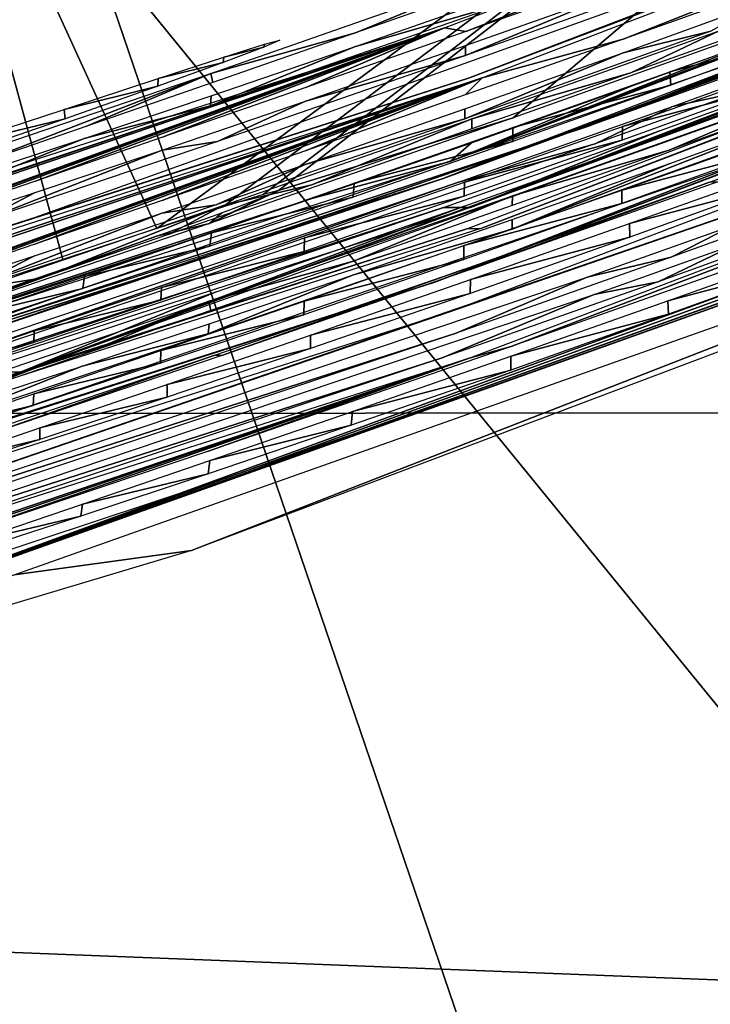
# Model space of a CAD drawing. Header units: millimetres. Extents: x -30.2 to 30.2, y -30.2 to 30.2.
# Tile 107 of 191: x 7.44 to 7.927, y -22.706 to -22.011. Entities that reach past the tile are written whole.
import ezdxf

# ---------------------------------------------------------------- set-up
doc = ezdxf.new("R2010")
doc.units = ezdxf.units.MM
doc.header["$LTSCALE"] = 81.481481
for name, color, linetype in [('1', 7, 'CONTINUOUS'), ('158', 7, 'CONTINUOUS'), ('159', 7, 'CONTINUOUS'), ('160', 7, 'CONTINUOUS'), ('161', 7, 'CONTINUOUS'), ('162', 7, 'CONTINUOUS'), ('186', 7, 'CONTINUOUS'), ('187', 7, 'CONTINUOUS'), ('188', 7, 'CONTINUOUS'), ('189', 7, 'CONTINUOUS'), ('190', 7, 'CONTINUOUS'), ('191', 7, 'CONTINUOUS'), ('192', 7, 'CONTINUOUS'), ('193', 7, 'CONTINUOUS'), ('194', 7, 'CONTINUOUS'), ('3', 7, 'CONTINUOUS'), ('79', 7, 'CONTINUOUS'), ('92', 7, 'CONTINUOUS')]:
    doc.layers.add(name, color=color, linetype=linetype)

msp = doc.modelspace()

# ---------------------------------------------------------------- linework, layer by layer
at = {"layer": '1', "color": 251, "linetype": 'Continuous', "true_color": 0x4c4c4c}
for points in [[(15.47138, -22.2809, 4.4), (-17.07203, -21.07969, 4.4), (17.11387, -21.0458, 4.4), (15.47138, -22.2809, 4.4)], [(-15.42725, -22.31145, 4.4), (-17.07203, -21.07969, 4.4), (15.47138, -22.2809, 4.4), (-15.42725, -22.31145, 4.4)], [(13.74017, -23.38932, 4.4), (-15.42725, -22.31145, 4.4), (15.47138, -22.2809, 4.4), (13.74017, -23.38932, 4.4)], [(-13.69401, -23.41638, 4.4), (-15.42725, -22.31145, 4.4), (13.74017, -23.38932, 4.4), (-13.69401, -23.41638, 4.4)]]:
    msp.add_3dface(points, dxfattribs=at)
at = {"layer": '158', "color": 251, "linetype": 'Continuous', "true_color": 0x4c4c4c}
for points in [[(7.99847, -22.01192, -162.50498), (7.99937, -22.02067, -161.5273), (7.89882, -22.04758, -162.53654), (7.99847, -22.01192, -162.50498)], [(7.99937, -22.02067, -161.5273), (7.89935, -22.05703, -161.49657), (7.89882, -22.04758, -162.53654), (7.99937, -22.02067, -161.5273)], [(7.89882, -22.04758, -162.53654), (7.89935, -22.05703, -161.49657), (7.78799, -22.08684, -162.55091), (7.89882, -22.04758, -162.53654)], [(7.89935, -22.05703, -161.49657), (7.78791, -22.09675, -161.483), (7.78799, -22.08684, -162.55091), (7.89935, -22.05703, -161.49657)], [(7.78799, -22.08684, -162.55091), (7.78791, -22.09675, -161.483), (7.67595, -22.12616, -162.53731), (7.78799, -22.08684, -162.55091)], [(7.67595, -22.12616, -162.53731), (7.78791, -22.09675, -161.483), (7.67517, -22.13603, -161.49729), (7.67595, -22.12616, -162.53731)], [(7.57517, -22.16115, -162.50648), (7.67595, -22.12616, -162.53731), (7.67517, -22.13603, -161.49729), (7.57517, -22.16115, -162.50648)], [(7.57402, -22.17056, -161.52856), (7.57517, -22.16115, -162.50648), (7.67517, -22.13603, -161.49729), (7.57402, -22.17056, -161.52856)], [(7.48542, -22.19207, -162.45803), (7.57517, -22.16115, -162.50648), (7.57402, -22.17056, -161.52856), (7.48542, -22.19207, -162.45803)], [(7.48424, -22.20058, -161.57716), (7.48542, -22.19207, -162.45803), (7.57402, -22.17056, -161.52856), (7.48424, -22.20058, -161.57716)], [(7.40496, -22.21968, -162.38949), (7.48542, -22.19207, -162.45803), (7.48424, -22.20058, -161.57716), (7.40496, -22.21968, -162.38949)], [(7.40423, -22.22676, -161.64535), (7.40496, -22.21968, -162.38949), (7.48424, -22.20058, -161.57716), (7.40423, -22.22676, -161.64535)]]:
    msp.add_3dface(points, dxfattribs=at)
at = {"layer": '159', "color": 251, "linetype": 'Continuous', "true_color": 0x4c4c4c}
for points in [[(7.96529, -22.05062, -159.63065), (7.96498, -22.05981, -158.65279), (7.86524, -22.08621, -159.66204), (7.96529, -22.05062, -159.63065)], [(7.96498, -22.05981, -158.65279), (7.86499, -22.09594, -158.62207), (7.86524, -22.08621, -159.66204), (7.96498, -22.05981, -158.65279)], [(7.86524, -22.08621, -159.66204), (7.86499, -22.09594, -158.62207), (7.75367, -22.1255, -159.67643), (7.86524, -22.08621, -159.66204)], [(7.86499, -22.09594, -158.62207), (7.75359, -22.1354, -158.60852), (7.75367, -22.1255, -159.67643), (7.86499, -22.09594, -158.62207)], [(7.75367, -22.1255, -159.67643), (7.75359, -22.1354, -158.60852), (7.6409, -22.16482, -159.66282), (7.75367, -22.1255, -159.67643)], [(7.75359, -22.1354, -158.60852), (7.64065, -22.17451, -158.62296), (7.6409, -22.16482, -159.66282), (7.75359, -22.1354, -158.60852)], [(7.6409, -22.16482, -159.66282), (7.64065, -22.17451, -158.62296), (7.53972, -22.19972, -159.63216), (7.6409, -22.16482, -159.66282)], [(7.64065, -22.17451, -158.62296), (7.5394, -22.20884, -158.65428), (7.53972, -22.19972, -159.63216), (7.64065, -22.17451, -158.62296)], [(7.53972, -22.19972, -159.63216), (7.5394, -22.20884, -158.65428), (7.44993, -22.23046, -159.5841), (7.53972, -22.19972, -159.63216)], [(7.5394, -22.20884, -158.65428), (7.44966, -22.23866, -158.70281), (7.44993, -22.23046, -159.5841), (7.5394, -22.20884, -158.65428)], [(7.44993, -22.23046, -159.5841), (7.44966, -22.23866, -158.70281), (7.36992, -22.25773, -159.51636), (7.44993, -22.23046, -159.5841)], [(7.44966, -22.23866, -158.70281), (7.36987, -22.26461, -158.77075), (7.36992, -22.25773, -159.51636), (7.44966, -22.23866, -158.70281)]]:
    msp.add_3dface(points, dxfattribs=at)
at = {"layer": '160', "color": 251, "linetype": 'Continuous', "true_color": 0x4c4c4c}
for points in [[(7.96488, -22.09551, -154.80863), (7.96486, -22.10454, -153.8357), (7.86484, -22.13102, -154.84002), (7.96488, -22.09551, -154.80863)], [(7.96486, -22.10454, -153.8357), (7.86475, -22.14064, -153.80499), (7.86484, -22.13102, -154.84002), (7.96486, -22.10454, -153.8357)], [(7.86484, -22.13102, -154.84002), (7.86475, -22.14064, -153.80499), (7.75328, -22.17022, -154.85441), (7.86484, -22.13102, -154.84002)], [(7.86475, -22.14064, -153.80499), (7.7532, -22.18008, -153.79134), (7.75328, -22.17022, -154.85441), (7.86475, -22.14064, -153.80499)], [(7.75328, -22.17022, -154.85441), (7.7532, -22.18008, -153.79134), (7.64052, -22.20946, -154.8408), (7.75328, -22.17022, -154.85441)], [(7.7532, -22.18008, -153.79134), (7.64034, -22.21907, -153.80571), (7.64052, -22.20946, -154.8408), (7.7532, -22.18008, -153.79134)], [(7.64052, -22.20946, -154.8408), (7.64034, -22.21907, -153.80571), (7.53935, -22.24429, -154.81014), (7.64052, -22.20946, -154.8408)], [(7.64034, -22.21907, -153.80571), (7.53909, -22.25334, -153.83695), (7.53935, -22.24429, -154.81014), (7.64034, -22.21907, -153.80571)], [(7.53935, -22.24429, -154.81014), (7.53909, -22.25334, -153.83695), (7.44956, -22.27496, -154.76208), (7.53935, -22.24429, -154.81014)], [(7.53909, -22.25334, -153.83695), (7.44922, -22.28314, -153.88544), (7.44956, -22.27496, -154.76208), (7.53909, -22.25334, -153.83695)], [(7.44956, -22.27496, -154.76208), (7.44922, -22.28314, -153.88544), (7.36955, -22.30218, -154.69435), (7.44956, -22.27496, -154.76208)], [(7.44922, -22.28314, -153.88544), (7.36913, -22.30913, -153.95356), (7.36955, -22.30218, -154.69435), (7.44922, -22.28314, -153.88544)]]:
    msp.add_3dface(points, dxfattribs=at)
at = {"layer": '161', "color": 251, "linetype": 'Continuous', "true_color": 0x4c4c4c}
for points in [[(7.97099, -22.11894, -152.04544), (7.97151, -22.12777, -151.07331), (7.87017, -22.15472, -152.07702), (7.97099, -22.11894, -152.04544)], [(7.97151, -22.12777, -151.07331), (7.87045, -22.1642, -151.04232), (7.87017, -22.15472, -152.07702), (7.97151, -22.12777, -151.07331)], [(7.87017, -22.15472, -152.07702), (7.87045, -22.1642, -151.04232), (7.75793, -22.19414, -152.09145), (7.87017, -22.15472, -152.07702)], [(7.87045, -22.1642, -151.04232), (7.75784, -22.20399, -151.02839), (7.75793, -22.19414, -152.09145), (7.87045, -22.1642, -151.04232)], [(7.75793, -22.19414, -152.09145), (7.75784, -22.20399, -151.02839), (7.64502, -22.23341, -152.07775), (7.75793, -22.19414, -152.09145)], [(7.64502, -22.23341, -152.07775), (7.75784, -22.20399, -151.02839), (7.64499, -22.24297, -151.04276), (7.64502, -22.23341, -152.07775)], [(7.54377, -22.26825, -152.04705), (7.64502, -22.23341, -152.07775), (7.64499, -22.24297, -151.04276), (7.54377, -22.26825, -152.04705)], [(7.54374, -22.27723, -151.07399), (7.54377, -22.26825, -152.04705), (7.64499, -22.24297, -151.04276), (7.54374, -22.27723, -151.07399)], [(7.45398, -22.29891, -151.999), (7.54377, -22.26825, -152.04705), (7.54374, -22.27723, -151.07399), (7.45398, -22.29891, -151.999)], [(7.45387, -22.30701, -151.12248), (7.45398, -22.29891, -151.999), (7.54374, -22.27723, -151.07399), (7.45387, -22.30701, -151.12248)], [(7.37409, -22.32608, -151.93135), (7.45398, -22.29891, -151.999), (7.45387, -22.30701, -151.12248), (7.37409, -22.32608, -151.93135)], [(7.37378, -22.33299, -151.1906), (7.37409, -22.32608, -151.93135), (7.45387, -22.30701, -151.12248), (7.37378, -22.33299, -151.1906)]]:
    msp.add_3dface(points, dxfattribs=at)
at = {"layer": '162', "color": 251, "linetype": 'Continuous', "true_color": 0x4c4c4c}
for points in [[(7.99698, -22.17389, -145.11189), (7.99787, -22.18264, -144.13412), (7.89736, -22.20927, -145.14343), (7.99698, -22.17389, -145.11189)], [(7.99787, -22.18264, -144.13412), (7.89789, -22.21871, -144.10341), (7.89736, -22.20927, -145.14343), (7.99787, -22.18264, -144.13412)], [(7.89736, -22.20927, -145.14343), (7.89789, -22.21871, -144.10341), (7.78658, -22.24822, -145.15777), (7.89736, -22.20927, -145.14343)], [(7.89789, -22.21871, -144.10341), (7.7865, -22.25812, -144.08986), (7.78658, -22.24822, -145.15777), (7.89789, -22.21871, -144.10341)], [(7.78658, -22.24822, -145.15777), (7.7865, -22.25812, -144.08986), (7.67459, -22.28723, -145.14419), (7.78658, -22.24822, -145.15777)], [(7.67459, -22.28723, -145.14419), (7.7865, -22.25812, -144.08986), (7.67381, -22.29709, -144.10413), (7.67459, -22.28723, -145.14419)], [(7.57384, -22.32195, -145.11338), (7.67459, -22.28723, -145.14419), (7.67381, -22.29709, -144.10413), (7.57384, -22.32195, -145.11338)], [(7.57268, -22.33135, -144.13538), (7.57384, -22.32195, -145.11338), (7.67381, -22.29709, -144.10413), (7.57268, -22.33135, -144.13538)], [(7.4841, -22.35264, -145.06494), (7.57384, -22.32195, -145.11338), (7.57268, -22.33135, -144.13538), (7.4841, -22.35264, -145.06494)], [(7.48292, -22.36114, -144.18396), (7.4841, -22.35264, -145.06494), (7.57268, -22.33135, -144.13538), (7.48292, -22.36114, -144.18396)], [(7.40363, -22.38005, -144.99641), (7.4841, -22.35264, -145.06494), (7.48292, -22.36114, -144.18396), (7.40363, -22.38005, -144.99641)], [(7.4029, -22.38714, -144.25214), (7.40363, -22.38005, -144.99641), (7.48292, -22.36114, -144.18396), (7.4029, -22.38714, -144.25214)]]:
    msp.add_3dface(points, dxfattribs=at)
at = {"layer": '186', "color": 251, "linetype": 'Continuous', "true_color": 0x4c4c4c}
for points in [[(7.58336, -22.04104, -163.7606), (7.58392, -22.03714, -164.1626), (7.61203, -22.03027, -163.85755), (7.58336, -22.04104, -163.7606)], [(7.58392, -22.03714, -164.1626), (7.61247, -22.02817, -164.06751), (7.61203, -22.03027, -163.85755), (7.58392, -22.03714, -164.1626)], [(7.61247, -22.02817, -164.06751), (7.62347, -22.02533, -163.96398), (7.61203, -22.03027, -163.85755), (7.61247, -22.02817, -164.06751)], [(7.53747, -22.05227, -164.24965), (7.58392, -22.03714, -164.1626), (7.58336, -22.04104, -163.7606), (7.53747, -22.05227, -164.24965)], [(7.53717, -22.05769, -163.67278), (7.53747, -22.05227, -164.24965), (7.58336, -22.04104, -163.7606), (7.53717, -22.05769, -163.67278)], [(7.47117, -22.07407, -164.33123), (7.53747, -22.05227, -164.24965), (7.53717, -22.05769, -163.67278), (7.47117, -22.07407, -164.33123)], [(7.47174, -22.08069, -163.59184), (7.47117, -22.07407, -164.33123), (7.53717, -22.05769, -163.67278), (7.47174, -22.08069, -163.59184)], [(7.39043, -22.1006, -164.40008), (7.47117, -22.07407, -164.33123), (7.47174, -22.08069, -163.59184), (7.39043, -22.1006, -164.40008)], [(7.39179, -22.1082, -163.52414), (7.39043, -22.1006, -164.40008), (7.47174, -22.08069, -163.59184), (7.39179, -22.1082, -163.52414)]]:
    msp.add_3dface(points, dxfattribs=at)
at = {"layer": '187', "color": 251, "linetype": 'Continuous', "true_color": 0x4c4c4c}
for points in [[(7.78894, -21.97366, -163.28296), (7.67685, -22.01997, -162.53637), (7.57464, -22.04866, -163.26057), (7.78894, -21.97366, -163.28296)], [(7.78892, -21.98045, -162.54998), (7.67685, -22.01997, -162.53637), (7.78894, -21.97366, -163.28296), (7.78892, -21.98045, -162.54998)], [(7.67608, -22.02985, -161.49638), (7.78883, -21.99037, -161.48207), (7.78877, -21.99718, -160.74909), (7.67608, -22.02985, -161.49638)], [(7.57451, -22.07166, -160.77277), (7.67608, -22.02985, -161.49638), (7.78877, -21.99718, -160.74909), (7.57451, -22.07166, -160.77277)], [(7.67685, -22.01997, -162.53637), (7.57606, -22.05514, -162.50553), (7.57464, -22.04866, -163.26057), (7.67685, -22.01997, -162.53637)], [(7.57491, -22.06456, -161.52765), (7.67608, -22.02985, -161.49638), (7.57451, -22.07166, -160.77277), (7.57491, -22.06456, -161.52765)], [(7.57464, -22.04866, -163.26057), (7.40585, -22.11395, -162.38853), (7.37722, -22.11594, -163.21224), (7.57464, -22.04866, -163.26057)], [(7.4863, -22.08621, -162.45708), (7.40585, -22.11395, -162.38853), (7.57464, -22.04866, -163.26057), (7.4863, -22.08621, -162.45708)], [(7.57606, -22.05514, -162.50553), (7.4863, -22.08621, -162.45708), (7.57464, -22.04866, -163.26057), (7.57606, -22.05514, -162.50553)], [(7.48512, -22.09473, -161.57626), (7.57491, -22.06456, -161.52765), (7.57451, -22.07166, -160.77277), (7.48512, -22.09473, -161.57626)], [(7.37709, -22.13797, -160.82229), (7.48512, -22.09473, -161.57626), (7.57451, -22.07166, -160.77277), (7.37709, -22.13797, -160.82229)], [(7.40512, -22.12104, -161.64446), (7.48512, -22.09473, -161.57626), (7.37709, -22.13797, -160.82229), (7.40512, -22.12104, -161.64446)]]:
    msp.add_3dface(points, dxfattribs=at)
at = {"layer": '188', "color": 251, "linetype": 'Continuous', "true_color": 0x4c4c4c}
for points in [[(8.90986, -21.56966, -160.51619), (7.7546, -22.01918, -159.6755), (7.73975, -22.01659, -160.52018), (8.90986, -21.56966, -160.51619)], [(7.8662, -21.9797, -159.6611), (7.7546, -22.01918, -159.6755), (8.90986, -21.56966, -160.51619), (7.8662, -21.9797, -159.6611)], [(7.75445, -22.03612, -157.85034), (7.86595, -21.98943, -158.62115), (7.92791, -21.97423, -157.85917), (7.75445, -22.03612, -157.85034)], [(7.75451, -22.02909, -158.60759), (7.86595, -21.98943, -158.62115), (7.75445, -22.03612, -157.85034), (7.75451, -22.02909, -158.60759)], [(6.54735, -22.40011, -160.52361), (7.73975, -22.01659, -160.52018), (6.71784, -22.35652, -159.76106), (6.54735, -22.40011, -160.52361)], [(6.71784, -22.35652, -159.76106), (7.73975, -22.01659, -160.52018), (6.888, -22.30469, -159.76059), (6.71784, -22.35652, -159.76106)], [(7.73975, -22.01659, -160.52018), (7.25901, -22.19052, -159.34656), (6.888, -22.30469, -159.76059), (7.73975, -22.01659, -160.52018)], [(7.30531, -22.17451, -159.43441), (7.25901, -22.19052, -159.34656), (7.73975, -22.01659, -160.52018), (7.30531, -22.17451, -159.43441)], [(7.37081, -22.15208, -159.51541), (7.30531, -22.17451, -159.43441), (7.73975, -22.01659, -160.52018), (7.37081, -22.15208, -159.51541)], [(7.45081, -22.12468, -159.58314), (7.37081, -22.15208, -159.51541), (7.73975, -22.01659, -160.52018), (7.45081, -22.12468, -159.58314)], [(7.54061, -22.09379, -159.63122), (7.45081, -22.12468, -159.58314), (7.73975, -22.01659, -160.52018), (7.54061, -22.09379, -159.63122)], [(7.6418, -22.05871, -159.66188), (7.54061, -22.09379, -159.63122), (7.73975, -22.01659, -160.52018), (7.6418, -22.05871, -159.66188)], [(7.7546, -22.01918, -159.6755), (7.6418, -22.05871, -159.66188), (7.73975, -22.01659, -160.52018), (7.7546, -22.01918, -159.6755)], [(7.64155, -22.0684, -158.62205), (7.75451, -22.02909, -158.60759), (7.75445, -22.03612, -157.85034), (7.64155, -22.0684, -158.62205)], [(7.57935, -22.09687, -157.86032), (7.64155, -22.0684, -158.62205), (7.75445, -22.03612, -157.85034), (7.57935, -22.09687, -157.86032)], [(7.54029, -22.10291, -158.65337), (7.64155, -22.0684, -158.62205), (7.57935, -22.09687, -157.86032), (7.54029, -22.10291, -158.65337)], [(7.41013, -22.15392, -157.88913), (7.54029, -22.10291, -158.65337), (7.57935, -22.09687, -157.86032), (7.41013, -22.15392, -157.88913)], [(7.45054, -22.13288, -158.70191), (7.54029, -22.10291, -158.65337), (7.41013, -22.15392, -157.88913), (7.45054, -22.13288, -158.70191)], [(7.37076, -22.15895, -158.76986), (7.45054, -22.13288, -158.70191), (7.41013, -22.15392, -157.88913), (7.37076, -22.15895, -158.76986)]]:
    msp.add_3dface(points, dxfattribs=at)
at = {"layer": '189', "color": 251, "linetype": 'Continuous', "true_color": 0x4c4c4c}
for points in [[(8.33391, -21.83357, -156.7796), (8.95253, -21.59428, -156.03958), (7.75653, -22.0521, -156.04366), (8.33391, -21.83357, -156.7796)], [(7.44173, -22.15352, -156.78246), (8.33391, -21.83357, -156.7796), (7.75653, -22.0521, -156.04366), (7.44173, -22.15352, -156.78246)], [(6.53726, -22.44375, -156.04717), (7.44173, -22.15352, -156.78246), (7.75653, -22.0521, -156.04366), (6.53726, -22.44375, -156.04717)], [(6.53732, -22.43703, -156.78501), (7.44173, -22.15352, -156.78246), (6.53726, -22.44375, -156.04717), (6.53732, -22.43703, -156.78501)]]:
    msp.add_3dface(points, dxfattribs=at)
at = {"layer": '190', "color": 251, "linetype": 'Continuous', "true_color": 0x4c4c4c}
for points in [[(8.96225, -21.59342, -155.70368), (7.86579, -22.02453, -154.83908), (7.76626, -22.05179, -155.70777), (8.96225, -21.59342, -155.70368)], [(7.96585, -21.98883, -154.80768), (7.86579, -22.02453, -154.83908), (8.96225, -21.59342, -155.70368), (7.96585, -21.98883, -154.80768)], [(7.86571, -22.03415, -153.80407), (7.96584, -21.99787, -153.83479), (7.92772, -22.01894, -153.04689), (7.86571, -22.03415, -153.80407)], [(7.75406, -22.08078, -153.03802), (7.86571, -22.03415, -153.80407), (7.92772, -22.01894, -153.04689), (7.75406, -22.08078, -153.03802)], [(7.86579, -22.02453, -154.83908), (7.75421, -22.06393, -154.85348), (7.76626, -22.05179, -155.70777), (7.86579, -22.02453, -154.83908)], [(7.75412, -22.07379, -153.79042), (7.86571, -22.03415, -153.80407), (7.75406, -22.08078, -153.03802), (7.75412, -22.07379, -153.79042)], [(6.54696, -22.44397, -155.71129), (7.76626, -22.05179, -155.70777), (6.71745, -22.40049, -154.94873), (6.54696, -22.44397, -155.71129)], [(6.71745, -22.40049, -154.94873), (7.76626, -22.05179, -155.70777), (6.88761, -22.34876, -154.94827), (6.71745, -22.40049, -154.94873)], [(7.76626, -22.05179, -155.70777), (7.25863, -22.23491, -154.52455), (6.88761, -22.34876, -154.94827), (7.76626, -22.05179, -155.70777)], [(7.30493, -22.21894, -154.6124), (7.25863, -22.23491, -154.52455), (7.76626, -22.05179, -155.70777), (7.30493, -22.21894, -154.6124)], [(7.37044, -22.19655, -154.6934), (7.30493, -22.21894, -154.6124), (7.76626, -22.05179, -155.70777), (7.37044, -22.19655, -154.6934)], [(7.45044, -22.1692, -154.76113), (7.37044, -22.19655, -154.6934), (7.76626, -22.05179, -155.70777), (7.45044, -22.1692, -154.76113)], [(7.54024, -22.13838, -154.8092), (7.45044, -22.1692, -154.76113), (7.76626, -22.05179, -155.70777), (7.54024, -22.13838, -154.8092)], [(7.64142, -22.10337, -154.83986), (7.54024, -22.13838, -154.8092), (7.76626, -22.05179, -155.70777), (7.64142, -22.10337, -154.83986)], [(7.75421, -22.06393, -154.85348), (7.64142, -22.10337, -154.83986), (7.76626, -22.05179, -155.70777), (7.75421, -22.06393, -154.85348)], [(7.64125, -22.11299, -153.8048), (7.75412, -22.07379, -153.79042), (7.75406, -22.08078, -153.03802), (7.64125, -22.11299, -153.8048)], [(7.57842, -22.14158, -153.04807), (7.64125, -22.11299, -153.8048), (7.75406, -22.08078, -153.03802), (7.57842, -22.14158, -153.04807)], [(7.53998, -22.14744, -153.83605), (7.64125, -22.11299, -153.8048), (7.57842, -22.14158, -153.04807), (7.53998, -22.14744, -153.83605)], [(7.40869, -22.19868, -153.07711), (7.53998, -22.14744, -153.83605), (7.57842, -22.14158, -153.04807), (7.40869, -22.19868, -153.07711)], [(7.4501, -22.17738, -153.88455), (7.53998, -22.14744, -153.83605), (7.40869, -22.19868, -153.07711), (7.4501, -22.17738, -153.88455)], [(7.37002, -22.2035, -153.95267), (7.4501, -22.17738, -153.88455), (7.40869, -22.19868, -153.07711), (7.37002, -22.2035, -153.95267)]]:
    msp.add_3dface(points, dxfattribs=at)
at = {"layer": '191', "color": 251, "linetype": 'Continuous', "true_color": 0x4c4c4c}
for points in [[(8.91367, -21.66571, -150.17406), (7.74359, -22.1109, -150.17803), (8.62083, -21.77668, -150.94207), (8.91367, -21.66571, -150.17406)], [(7.74359, -22.1109, -150.17803), (8.25531, -21.91398, -151.35727), (8.62083, -21.77668, -150.94207), (7.74359, -22.1109, -150.17803)], [(8.20904, -21.93216, -151.27065), (8.25531, -21.91398, -151.35727), (7.74359, -22.1109, -150.17803), (8.20904, -21.93216, -151.27065)], [(8.14297, -21.95754, -151.1894), (8.20904, -21.93216, -151.27065), (7.74359, -22.1109, -150.17803), (8.14297, -21.95754, -151.1894)], [(8.06235, -21.9879, -151.12087), (8.14297, -21.95754, -151.1894), (7.74359, -22.1109, -150.17803), (8.06235, -21.9879, -151.12087)], [(7.97247, -22.0211, -151.0724), (8.06235, -21.9879, -151.12087), (7.74359, -22.1109, -150.17803), (7.97247, -22.0211, -151.0724)], [(7.97197, -22.01226, -152.04448), (7.87113, -22.04823, -152.07608), (7.93363, -22.01874, -152.83884), (7.97197, -22.01226, -152.04448)], [(7.87139, -22.05772, -151.0414), (7.97247, -22.0211, -151.0724), (7.74359, -22.1109, -150.17803), (7.87139, -22.05772, -151.0414)], [(7.93363, -22.01874, -152.83884), (7.87113, -22.04823, -152.07608), (7.75891, -22.08083, -152.84777), (7.93363, -22.01874, -152.83884)], [(7.87113, -22.04823, -152.07608), (7.75886, -22.08785, -152.09052), (7.75891, -22.08083, -152.84777), (7.87113, -22.04823, -152.07608)], [(7.75877, -22.09772, -151.02746), (7.87139, -22.05772, -151.0414), (7.74359, -22.1109, -150.17803), (7.75877, -22.09772, -151.02746)], [(7.75891, -22.08083, -152.84777), (7.64592, -22.12733, -152.07681), (7.58325, -22.14184, -152.83994), (7.75891, -22.08083, -152.84777)], [(7.75886, -22.08785, -152.09052), (7.64592, -22.12733, -152.07681), (7.75891, -22.08083, -152.84777), (7.75886, -22.08785, -152.09052)], [(7.64589, -22.13689, -151.04184), (7.75877, -22.09772, -151.02746), (7.74359, -22.1109, -150.17803), (7.64589, -22.13689, -151.04184)], [(6.55139, -22.49295, -150.18146), (7.64589, -22.13689, -151.04184), (7.74359, -22.1109, -150.17803), (6.55139, -22.49295, -150.18146)], [(7.64592, -22.12733, -152.07681), (7.54466, -22.16234, -152.04611), (7.58325, -22.14184, -152.83994), (7.64592, -22.12733, -152.07681)], [(7.54463, -22.17132, -151.07309), (7.64589, -22.13689, -151.04184), (6.55139, -22.49295, -150.18146), (7.54463, -22.17132, -151.07309)], [(7.58325, -22.14184, -152.83994), (7.45487, -22.19315, -151.99805), (7.4136, -22.19947, -152.81346), (7.58325, -22.14184, -152.83994)], [(7.54466, -22.16234, -152.04611), (7.45487, -22.19315, -151.99805), (7.58325, -22.14184, -152.83994), (7.54466, -22.16234, -152.04611)], [(7.45475, -22.20126, -151.12159), (7.54463, -22.17132, -151.07309), (6.55139, -22.49295, -150.18146), (7.45475, -22.20126, -151.12159)], [(7.45487, -22.19315, -151.99805), (7.37497, -22.22045, -151.9304), (7.4136, -22.19947, -152.81346), (7.45487, -22.19315, -151.99805)], [(7.37467, -22.22736, -151.18971), (7.45475, -22.20126, -151.12159), (6.55139, -22.49295, -150.18146), (7.37467, -22.22736, -151.18971)]]:
    msp.add_3dface(points, dxfattribs=at)
at = {"layer": '192', "color": 251, "linetype": 'Continuous', "true_color": 0x4c4c4c}
for points in [[(8.77667, -21.75287, -146.84854), (8.95171, -21.6884, -146.11007), (7.75802, -22.14342, -146.11413), (8.77667, -21.75287, -146.84854)], [(8.60101, -21.82292, -146.84916), (8.77667, -21.75287, -146.84854), (7.75802, -22.14342, -146.11413), (8.60101, -21.82292, -146.84916)], [(8.30813, -21.93422, -147.04989), (8.60101, -21.82292, -146.84916), (7.75802, -22.14342, -146.11413), (8.30813, -21.93422, -147.04989)], [(8.27389, -21.94755, -147.00703), (8.30813, -21.93422, -147.04989), (7.75802, -22.14342, -146.11413), (8.27389, -21.94755, -147.00703)], [(8.23197, -21.96365, -146.97021), (8.27389, -21.94755, -147.00703), (7.75802, -22.14342, -146.11413), (8.23197, -21.96365, -146.97021)], [(8.17221, -21.9863, -146.93304), (8.23197, -21.96365, -146.97021), (7.75802, -22.14342, -146.11413), (8.17221, -21.9863, -146.93304)], [(8.10653, -22.01087, -146.9042), (8.17221, -21.9863, -146.93304), (7.75802, -22.14342, -146.11413), (8.10653, -22.01087, -146.9042)], [(7.28812, -22.26798, -149.87268), (8.02651, -22.01263, -149.87039), (7.8414, -22.08603, -149.13801), (7.28812, -22.26798, -149.87268)], [(8.03675, -22.03665, -146.88216), (8.10653, -22.01087, -146.9042), (7.75802, -22.14342, -146.11413), (8.03675, -22.03665, -146.88216)], [(7.8414, -22.08603, -149.13801), (8.02651, -22.01263, -149.87039), (7.94537, -22.04888, -149.13367), (7.8414, -22.08603, -149.13801)], [(7.90065, -22.072, -148.3722), (8.04587, -22.01927, -148.39467), (7.94859, -22.06177, -147.6193), (7.90065, -22.072, -148.3722)], [(7.89146, -22.08932, -146.85797), (8.03675, -22.03665, -146.88216), (7.75802, -22.14342, -146.11413), (7.89146, -22.08932, -146.85797)], [(7.84615, -22.09837, -147.6235), (7.90065, -22.072, -148.3722), (7.94859, -22.06177, -147.6193), (7.84615, -22.09837, -147.6235)], [(7.74882, -22.12582, -148.36649), (7.90065, -22.072, -148.3722), (7.84615, -22.09837, -147.6235), (7.74882, -22.12582, -148.36649)], [(7.19454, -22.30511, -149.13997), (7.28812, -22.26798, -149.87268), (7.8414, -22.08603, -149.13801), (7.19454, -22.30511, -149.13997)], [(7.73895, -22.14327, -146.85202), (7.89146, -22.08932, -146.85797), (7.75802, -22.14342, -146.11413), (7.73895, -22.14327, -146.85202)], [(7.19687, -22.31825, -147.62546), (7.74882, -22.12582, -148.36649), (7.84615, -22.09837, -147.6235), (7.19687, -22.31825, -147.62546)], [(7.14778, -22.32721, -148.36829), (7.74882, -22.12582, -148.36649), (7.19687, -22.31825, -147.62546), (7.14778, -22.32721, -148.36829)], [(7.14274, -22.3427, -146.85381), (7.73895, -22.14327, -146.85202), (6.54133, -22.53281, -146.11762), (7.14274, -22.3427, -146.85381)], [(6.54133, -22.53281, -146.11762), (7.73895, -22.14327, -146.85202), (7.75802, -22.14342, -146.11413), (6.54133, -22.53281, -146.11762)]]:
    msp.add_3dface(points, dxfattribs=at)
at = {"layer": '193', "color": 251, "linetype": 'Continuous', "true_color": 0x4c4c4c}
for points in [[(8.00471, -22.05775, -145.86512), (7.89832, -22.10277, -145.14249), (7.78757, -22.13512, -145.88982), (8.00471, -22.05775, -145.86512)], [(7.99795, -22.06721, -145.11093), (7.89832, -22.10277, -145.14249), (8.00471, -22.05775, -145.86512), (7.99795, -22.06721, -145.11093)], [(7.89885, -22.11222, -144.10249), (7.99885, -22.07596, -144.13322), (7.78736, -22.15863, -143.35595), (7.89885, -22.11222, -144.10249)], [(7.78736, -22.15863, -143.35595), (7.99885, -22.07596, -144.13322), (8.00488, -22.08077, -143.37921), (7.78736, -22.15863, -143.35595)], [(7.89832, -22.10277, -145.14249), (7.78751, -22.14192, -145.15685), (7.78757, -22.13512, -145.88982), (7.89832, -22.10277, -145.14249)], [(7.78742, -22.15183, -144.08893), (7.89885, -22.11222, -144.10249), (7.78736, -22.15863, -143.35595), (7.78742, -22.15183, -144.08893)], [(7.78757, -22.13512, -145.88982), (7.67549, -22.18113, -145.14325), (7.57323, -22.20957, -145.86742), (7.78757, -22.13512, -145.88982)], [(7.78751, -22.14192, -145.15685), (7.67549, -22.18113, -145.14325), (7.78757, -22.13512, -145.88982), (7.78751, -22.14192, -145.15685)], [(7.67471, -22.191, -144.10322), (7.78742, -22.15183, -144.08893), (7.78736, -22.15863, -143.35595), (7.67471, -22.191, -144.10322)], [(7.57286, -22.23263, -143.37976), (7.67471, -22.191, -144.10322), (7.78736, -22.15863, -143.35595), (7.57286, -22.23263, -143.37976)], [(7.67549, -22.18113, -145.14325), (7.57473, -22.21602, -145.11243), (7.57323, -22.20957, -145.86742), (7.67549, -22.18113, -145.14325)], [(7.57357, -22.22543, -144.13447), (7.67471, -22.191, -144.10322), (7.57286, -22.23263, -143.37976), (7.57357, -22.22543, -144.13447)], [(7.57323, -22.20957, -145.86742), (7.40451, -22.27441, -144.99545), (7.37577, -22.27637, -145.81908), (7.57323, -22.20957, -145.86742)], [(7.48498, -22.24687, -145.06399), (7.40451, -22.27441, -144.99545), (7.57323, -22.20957, -145.86742), (7.48498, -22.24687, -145.06399)], [(7.57473, -22.21602, -145.11243), (7.48498, -22.24687, -145.06399), (7.57323, -22.20957, -145.86742), (7.57473, -22.21602, -145.11243)], [(7.4838, -22.25538, -144.18306), (7.57357, -22.22543, -144.13447), (7.57286, -22.23263, -143.37976), (7.4838, -22.25538, -144.18306)], [(7.37528, -22.2985, -143.42937), (7.4838, -22.25538, -144.18306), (7.57286, -22.23263, -143.37976), (7.37528, -22.2985, -143.42937)], [(7.40379, -22.28149, -144.25125), (7.4838, -22.25538, -144.18306), (7.37528, -22.2985, -143.42937), (7.40379, -22.28149, -144.25125)]]:
    msp.add_3dface(points, dxfattribs=at)
at = {"layer": '194', "color": 251, "linetype": 'Continuous', "true_color": 0x4c4c4c}
for points in [[(7.73292, -22.196, -141.3747), (8.6628, -21.84228, -142.18225), (8.90298, -21.75314, -141.37075), (7.73292, -22.196, -141.3747)], [(7.95649, -22.10933, -142.18464), (8.6628, -21.84228, -142.18225), (7.73292, -22.196, -141.3747), (7.95649, -22.10933, -142.18464)], [(7.24195, -22.35356, -142.18682), (7.95649, -22.10933, -142.18464), (7.73292, -22.196, -141.3747), (7.24195, -22.35356, -142.18682)], [(6.54096, -22.57598, -141.37811), (7.24195, -22.35356, -142.18682), (7.73292, -22.196, -141.3747), (6.54096, -22.57598, -141.37811)]]:
    msp.add_3dface(points, dxfattribs=at)
at = {"layer": '3', "color": 251, "linetype": 'Continuous', "true_color": 0x4c4c4c}
for points in [[(5.86642, -22.43936, 6.36699), (7.48874, -21.95128, 6.36699), (4.4004, -16.83177, 6.64395), (5.86642, -22.43936, 6.36699)], [(7.48874, -21.95128, 6.36699), (11.32722, -26.65518, 6.01254), (9.0711, -21.34607, 6.36699), (7.48874, -21.95128, 6.36699)], [(5.86642, -22.43936, 6.36699), (9.3513, -27.41091, 6.01254), (7.48874, -21.95128, 6.36699), (5.86642, -22.43936, 6.36699)], [(9.3513, -27.41091, 6.01254), (11.32722, -26.65518, 6.01254), (7.48874, -21.95128, 6.36699), (9.3513, -27.41091, 6.01254)], [(7.32549, -28.02038, 6.01254), (9.3513, -27.41091, 6.01254), (5.86642, -22.43936, 6.36699), (7.32549, -28.02038, 6.01254)]]:
    msp.add_3dface(points, dxfattribs=at)
at = {"layer": '79', "color": 251, "linetype": 'Continuous', "true_color": 0x4c4c4c}
for points in [[(-9.42098, -22.7472, -120), (-11.17842, -21.93681, -120), (9.42098, -22.7472, -120), (-9.42098, -22.7472, -120)], [(9.42098, -22.7472, -120), (-11.17842, -21.93681, -120), (11.17842, -21.93681, -120), (9.42098, -22.7472, -120)]]:
    msp.add_3dface(points, dxfattribs=at)
at = {"layer": '92', "color": 251, "linetype": 'Continuous', "true_color": 0x4c4c4c}
for points in [[(8.77672, -21.24013, -212.7), (7.53652, -22.15824, -164.25062), (7.35947, -21.77182, -212.7), (8.77672, -21.24013, -212.7)], [(7.58297, -22.14319, -164.16356), (7.53652, -22.15824, -164.25062), (8.77672, -21.24013, -212.7), (7.58297, -22.14319, -164.16356)], [(7.61154, -22.13427, -164.06846), (7.58297, -22.14319, -164.16356), (8.77672, -21.24013, -212.7), (7.61154, -22.13427, -164.06846)], [(7.62255, -22.13143, -163.96491), (7.61154, -22.13427, -164.06846), (8.77672, -21.24013, -212.7), (7.62255, -22.13143, -163.96491)], [(7.78805, -22.08004, -163.28389), (7.62255, -22.13143, -163.96491), (8.77672, -21.24013, -212.7), (7.78805, -22.08004, -163.28389)], [(8.00556, -22.00234, -163.25924), (7.78805, -22.08004, -163.28389), (8.77672, -21.24013, -212.7), (8.00556, -22.00234, -163.25924)], [(7.73859, -22.12297, -160.5211), (8.38585, -21.88229, -160.89789), (8.90867, -21.6783, -160.51713), (7.73859, -22.12297, -160.5211)], [(7.75549, -22.15844, -156.04459), (8.95158, -21.70288, -156.04052), (7.76521, -22.15814, -155.7087), (7.75549, -22.15844, -156.04459)], [(7.76521, -22.15814, -155.7087), (8.95158, -21.70288, -156.04052), (8.9613, -21.70204, -155.70463), (7.76521, -22.15814, -155.7087)], [(7.47021, -22.17994, -164.33219), (7.38946, -22.20633, -164.40103), (7.35947, -21.77182, -212.7), (7.47021, -22.17994, -164.33219)], [(7.53652, -22.15824, -164.25062), (7.47021, -22.17994, -164.33219), (7.35947, -21.77182, -212.7), (7.53652, -22.15824, -164.25062)], [(7.74242, -22.21723, -150.17896), (8.91248, -21.77429, -150.175), (8.02558, -22.11937, -149.87132), (7.74242, -22.21723, -150.17896)], [(7.75698, -22.24971, -146.11506), (8.95076, -21.79692, -146.11102), (7.78664, -22.24142, -145.89075), (7.75698, -22.24971, -146.11506)], [(7.78664, -22.24142, -145.89075), (8.95076, -21.79692, -146.11102), (8.00373, -22.16446, -145.86608), (7.78664, -22.24142, -145.89075)], [(7.56107, -22.38536, -138.7), (8.31969, -22.0897, -141.37373), (9.09853, -21.80575, -138.7), (7.56107, -22.38536, -138.7)], [(8.20458, -21.95161, -160.82254), (8.38585, -21.88229, -160.89789), (7.73859, -22.12297, -160.5211), (8.20458, -21.95161, -160.82254)], [(7.44075, -22.25931, -156.78339), (8.25435, -21.95987, -157.93431), (8.33298, -21.94092, -156.78054), (7.44075, -22.25931, -156.78339)], [(7.24103, -22.45894, -142.18774), (8.54955, -21.98083, -143.60852), (8.66168, -21.95026, -142.1832), (7.24103, -22.45894, -142.18774)], [(8.00529, -22.02552, -160.77325), (8.20458, -21.95161, -160.82254), (7.73859, -22.12297, -160.5211), (8.00529, -22.02552, -160.77325)], [(8.09384, -22.01997, -157.8878), (8.25435, -21.95987, -157.93431), (7.44075, -22.25931, -156.78339), (8.09384, -22.01997, -157.8878)], [(8.38447, -22.0453, -143.50479), (8.54955, -21.98083, -143.60852), (7.24103, -22.45894, -142.18774), (8.38447, -22.0453, -143.50479)], [(7.92698, -22.08084, -157.8601), (8.09384, -22.01997, -157.8878), (7.44075, -22.25931, -156.78339), (7.92698, -22.08084, -157.8601)], [(7.78785, -22.10356, -160.75002), (8.00529, -22.02552, -160.77325), (7.73859, -22.12297, -160.5211), (7.78785, -22.10356, -160.75002)], [(8.20318, -22.1141, -143.42942), (8.38447, -22.0453, -143.50479), (7.24103, -22.45894, -142.18774), (8.20318, -22.1141, -143.42942)], [(7.92679, -22.12552, -153.04782), (8.09385, -22.0647, -153.07563), (7.93271, -22.12533, -152.83977), (7.92679, -22.12552, -153.04782)], [(7.75352, -22.14242, -157.85127), (7.92698, -22.08084, -157.8601), (7.44075, -22.25931, -156.78339), (7.75352, -22.14242, -157.85127)], [(7.57379, -22.15465, -163.26152), (7.62255, -22.13143, -163.96491), (7.78805, -22.08004, -163.28389), (7.57379, -22.15465, -163.26152)], [(7.43574, -22.40269, -141.37653), (8.31969, -22.0897, -141.37373), (7.56107, -22.38536, -138.7), (7.43574, -22.40269, -141.37653)], [(7.57362, -22.17766, -160.77368), (7.78785, -22.10356, -160.75002), (7.73859, -22.12297, -160.5211), (7.57362, -22.17766, -160.77368)], [(8.00389, -22.18746, -143.38011), (8.20318, -22.1141, -143.42942), (7.24103, -22.45894, -142.18774), (8.00389, -22.18746, -143.38011)], [(7.28716, -22.37349, -149.8736), (7.74242, -22.21723, -150.17896), (8.02558, -22.11937, -149.87132), (7.28716, -22.37349, -149.8736)], [(6.54644, -22.50454, -160.52452), (7.57362, -22.17766, -160.77368), (7.73859, -22.12297, -160.5211), (6.54644, -22.50454, -160.52452)], [(7.75314, -22.18705, -153.03895), (7.92679, -22.12552, -153.04782), (7.75799, -22.18711, -152.8487), (7.75314, -22.18705, -153.03895)], [(7.75799, -22.18711, -152.8487), (7.92679, -22.12552, -153.04782), (7.93271, -22.12533, -152.83977), (7.75799, -22.18711, -152.8487)], [(8.04494, -22.12604, -148.3956), (7.89972, -22.17851, -148.37313), (7.94444, -22.15547, -149.1346), (8.04494, -22.12604, -148.3956)], [(7.61109, -22.13636, -163.85845), (7.62255, -22.13143, -163.96491), (7.57379, -22.15465, -163.26152), (7.61109, -22.13636, -163.85845)], [(7.58242, -22.14709, -163.76149), (7.61109, -22.13636, -163.85845), (7.57379, -22.15465, -163.26152), (7.58242, -22.14709, -163.76149)], [(7.57842, -22.20287, -157.86124), (7.75352, -22.14242, -157.85127), (7.44075, -22.25931, -156.78339), (7.57842, -22.20287, -157.86124)], [(7.53622, -22.16366, -163.67366), (7.58242, -22.14709, -163.76149), (7.57379, -22.15465, -163.26152), (7.53622, -22.16366, -163.67366)], [(8.03581, -22.1434, -146.88309), (7.89053, -22.19581, -146.8589), (7.94767, -22.16836, -147.62023), (8.03581, -22.1434, -146.88309)], [(7.37639, -22.2216, -163.2132), (7.53622, -22.16366, -163.67366), (7.57379, -22.15465, -163.26152), (7.37639, -22.2216, -163.2132)], [(6.53635, -22.54815, -156.04808), (7.75549, -22.15844, -156.04459), (6.54605, -22.54838, -155.7122), (6.53635, -22.54815, -156.04808)], [(6.54605, -22.54838, -155.7122), (7.75549, -22.15844, -156.04459), (7.76521, -22.15814, -155.7087), (6.54605, -22.54838, -155.7122)], [(7.94444, -22.15547, -149.1346), (7.89972, -22.17851, -148.37313), (7.84047, -22.19244, -149.13894), (7.94444, -22.15547, -149.1346)], [(7.47078, -22.18655, -163.59272), (7.53622, -22.16366, -163.67366), (7.37639, -22.2216, -163.2132), (7.47078, -22.18655, -163.59272)], [(7.94767, -22.16836, -147.62023), (7.89053, -22.19581, -146.8589), (7.84522, -22.20478, -147.62443), (7.94767, -22.16836, -147.62023)], [(7.37623, -22.24363, -160.82318), (7.57362, -22.17766, -160.77368), (6.54644, -22.50454, -160.52452), (7.37623, -22.24363, -160.82318)], [(7.89972, -22.17851, -148.37313), (7.74789, -22.23206, -148.36742), (7.84047, -22.19244, -149.13894), (7.89972, -22.17851, -148.37313)], [(7.78644, -22.26492, -143.35688), (8.00389, -22.18746, -143.38011), (7.24103, -22.45894, -142.18774), (7.78644, -22.26492, -143.35688)], [(7.39083, -22.21394, -163.52504), (7.47078, -22.18655, -163.59272), (7.37639, -22.2216, -163.2132), (7.39083, -22.21394, -163.52504)], [(7.57749, -22.24756, -153.049), (7.75314, -22.18705, -153.03895), (7.58233, -22.24783, -152.84087), (7.57749, -22.24756, -153.049)], [(7.58233, -22.24783, -152.84087), (7.75314, -22.18705, -153.03895), (7.75799, -22.18711, -152.8487), (7.58233, -22.24783, -152.84087)], [(7.84047, -22.19244, -149.13894), (7.74789, -22.23206, -148.36742), (7.19359, -22.41046, -149.14089), (7.84047, -22.19244, -149.13894)], [(7.89053, -22.19581, -146.8589), (7.73803, -22.24949, -146.85295), (7.84522, -22.20478, -147.62443), (7.89053, -22.19581, -146.8589)], [(7.4092, -22.25965, -157.89005), (7.57842, -22.20287, -157.86124), (7.44075, -22.25931, -156.78339), (7.4092, -22.25965, -157.89005)], [(7.84522, -22.20478, -147.62443), (7.73803, -22.24949, -146.85295), (7.19593, -22.42359, -147.62638), (7.84522, -22.20478, -147.62443)], [(6.55048, -22.59735, -150.18237), (7.74242, -22.21723, -150.17896), (7.28716, -22.37349, -149.8736), (6.55048, -22.59735, -150.18237)], [(7.74789, -22.23206, -148.36742), (7.14683, -22.43249, -148.36921), (7.19359, -22.41046, -149.14089), (7.74789, -22.23206, -148.36742)], [(7.57234, -22.3155, -145.86837), (7.75698, -22.24971, -146.11506), (7.78664, -22.24142, -145.89075), (7.57234, -22.3155, -145.86837)], [(6.54042, -22.63718, -146.11853), (7.75698, -22.24971, -146.11506), (7.02977, -22.49437, -145.64345), (6.54042, -22.63718, -146.11853)], [(7.02977, -22.49437, -145.64345), (7.75698, -22.24971, -146.11506), (7.19452, -22.44128, -145.74574), (7.02977, -22.49437, -145.64345)], [(7.73803, -22.24949, -146.85295), (7.1418, -22.44796, -146.85473), (7.19593, -22.42359, -147.62638), (7.73803, -22.24949, -146.85295)], [(7.19452, -22.44128, -145.74574), (7.75698, -22.24971, -146.11506), (7.37491, -22.38197, -145.82003), (7.19452, -22.44128, -145.74574)], [(7.37491, -22.38197, -145.82003), (7.75698, -22.24971, -146.11506), (7.57234, -22.3155, -145.86837), (7.37491, -22.38197, -145.82003)], [(7.40776, -22.30438, -153.07803), (7.57749, -22.24756, -153.049), (7.41268, -22.30517, -152.81438), (7.40776, -22.30438, -153.07803)], [(7.41268, -22.30517, -152.81438), (7.57749, -22.24756, -153.049), (7.58233, -22.24783, -152.84087), (7.41268, -22.30517, -152.81438)], [(6.5364, -22.54143, -156.78592), (7.4092, -22.25965, -157.89005), (7.44075, -22.25931, -156.78339), (6.5364, -22.54143, -156.78592)], [(7.57197, -22.33855, -143.38066), (7.78644, -22.26492, -143.35688), (7.24103, -22.45894, -142.18774), (7.57197, -22.33855, -143.38066)], [(7.37442, -22.40408, -143.43026), (7.57197, -22.33855, -143.38066), (7.24103, -22.45894, -142.18774), (7.37442, -22.40408, -143.43026)], [(5.98711, -22.8567, -138.7), (7.43574, -22.40269, -141.37653), (7.56107, -22.38536, -138.7), (5.98711, -22.8567, -138.7)]]:
    msp.add_3dface(points, dxfattribs=at)

doc.saveas('drawing.dxf')
